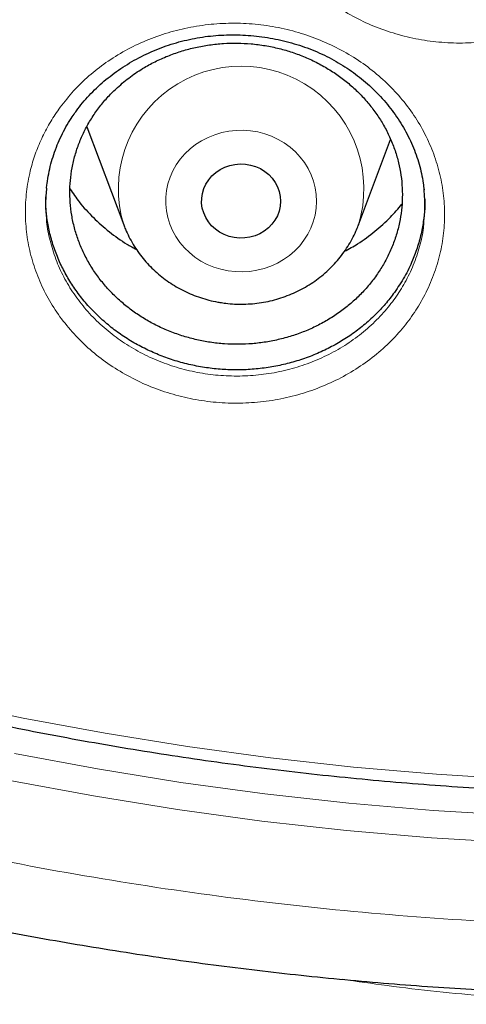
# Model space of a CAD drawing. Header units: millimetres. Extents: x 8 to 976, y 12 to 967.
# Tile 54 of 256: x 355.12 to 359.64, y 780.07 to 790.03. Entities that reach past the tile are written whole.
import ezdxf

# ---------------------------------------------------------------- set-up
doc = ezdxf.new("R2010")
doc.units = ezdxf.units.MM

msp = doc.modelspace()

# ---------------------------------------------------------------- linework, layer by layer
at = {"color": 7, "linetype": 'Continuous', "lineweight": 30}
for p, q in [((355.8032, 788.9459), (356.1769, 787.9524)), ((358.5531, 787.9524), (358.8788, 788.8182)), ((358.5531, 787.9524), (358.5512, 787.9475))]:
    msp.add_line(p, q, dxfattribs=at)
at = {"color": 252, "linetype": 'Continuous', "lineweight": 0, "flags": 128}
for points in [[(357.2324, 787.4883), (357.1604, 787.5036), (357.0904, 787.5254), (357.0229, 787.5534), (356.9586, 787.5873), (356.8981, 787.6269), (356.8419, 787.6719), (356.7907, 787.7217), (356.7448, 787.7759), (356.7047, 787.834), (356.6707, 787.8955), (356.6433, 787.9597), (356.6226, 788.0262), (356.6088, 788.0942), (356.6021, 788.1631), (356.6024, 788.2323), (356.61, 788.3012), (356.6245, 788.3691), (356.646, 788.4353), (356.6742, 788.4993), (356.7088, 788.5604), (356.7496, 788.6181), (356.7961, 788.6718), (356.8479, 788.7211), (356.9046, 788.7655), (356.9656, 788.8045), (357.0302, 788.8378), (357.098, 788.8651), (357.1683, 788.8862), (357.2405, 788.9007), (357.3138, 788.9087), (357.3875, 788.91), (357.4611, 788.9046), (357.5338, 788.8926), (357.6049, 788.8741), (357.6737, 788.8492), (357.7397, 788.8182), (357.8022, 788.7813), (357.8606, 788.739), (357.9143, 788.6916), (357.9629, 788.6395), (358.006, 788.5833), (358.0431, 788.5234), (358.0738, 788.4605), (358.0979, 788.3951), (358.1152, 788.3278), (358.1255, 788.2592), (358.1286, 788.19), (358.1247, 788.1209), (358.1136, 788.0525), (358.0956, 787.9853), (358.0707, 787.9202), (358.0393, 787.8575), (358.0015, 787.798), (357.9578, 787.7423), (357.9086, 787.6907), (357.8543, 787.6438), (357.7954, 787.6021), (357.7325, 787.5659), (357.6662, 787.5355), (357.5971, 787.5113), (357.5258, 787.4935), (357.453, 787.4822), (357.3793, 787.4776), (357.3056, 787.4796), (357.2324, 787.4883)], [(354.3345, 783.1389), (355.1598, 782.9637), (355.9897, 782.8088), (356.8236, 782.6744), (357.661, 782.5605), (358.5013, 782.4672), (359.3439, 782.3945), (360.1883, 782.3426), (361.0338, 782.3114), (361.8798, 782.301), (362.7259, 782.3114), (363.5714, 782.3426), (364.4158, 782.3945), (365.2584, 782.4672), (366.0987, 782.5605), (366.936, 782.6744)], [(355.0707, 782.6054), (355.9116, 782.4485), (356.7566, 782.3122), (357.6051, 782.1968), (358.4565, 782.1023), (359.3103, 782.0287), (360.1658, 781.9761), (361.0225, 781.9445), (361.8798, 781.934)], [(361.8798, 781.6569), (361.0167, 781.6675), (360.1542, 781.6993), (359.2929, 781.7523), (358.4333, 781.8264), (357.5761, 781.9215), (356.7219, 782.0377), (355.8712, 782.1749), (355.0246, 782.3329)]]:
    msp.add_lwpolyline(points, dxfattribs=at)
at = {"color": 7, "linetype": 'Continuous', "lineweight": 30, "flags": 128}
msp.add_lwpolyline([(357.2955, 787.8243), (357.2436, 787.8363), (357.1939, 787.8547), (357.1473, 787.8791), (357.1045, 787.9091), (357.0663, 787.9442), (357.0335, 787.9838), (357.0067, 788.0271), (356.9862, 788.0734), (356.9724, 788.1219), (356.9657, 788.1716), (356.9661, 788.2217), (356.9736, 788.2714), (356.9881, 788.3196), (357.0093, 788.3656), (357.0369, 788.4086), (357.0703, 788.4477), (357.109, 788.4823), (357.1523, 788.5117), (357.1993, 788.5355), (357.2493, 788.5531), (357.3014, 788.5644), (357.3546, 788.569), (357.408, 788.567), (357.4606, 788.5583), (357.5115, 788.5431), (357.5598, 788.5216), (357.6047, 788.4943), (357.6452, 788.4617), (357.6807, 788.4243), (357.7107, 788.3827), (357.7344, 788.3378), (357.7516, 788.2903), (357.7618, 788.2411), (357.765, 788.1911), (357.761, 788.1411), (357.75, 788.0921), (357.7321, 788.0448), (357.7076, 788.0002), (357.6771, 787.9591), (357.6409, 787.9222), (357.5999, 787.8901), (357.5546, 787.8634), (357.506, 787.8427), (357.4548, 787.8282), (357.4021, 787.8202), (357.3487, 787.8189), (357.2955, 787.8243)], dxfattribs=at)
at = {"color": 252, "linetype": 'Continuous', "lineweight": 0}
msp.add_arc((357.365, 788.3161), 1.2425, 342.97965, 196.99232, dxfattribs=at)
for points, knots in [([(361.8798, 844.4039), (361.3833, 844.398), (360.3901, 844.3861), (358.9033, 844.2905), (357.4222, 844.138), (355.9497, 843.9234), (354.4974, 843.6502), (353.0678, 843.3198), (351.6632, 842.9342), (350.2777, 842.492), (348.9056, 841.9911), (347.5499, 841.4312), (346.2139, 840.8122), (344.9081, 840.1387), (343.6351, 839.412), (342.4049, 838.6381), (341.2188, 837.8196), (340.0785, 836.959), (338.9788, 836.053), (337.9155, 835.0976), (336.8914, 834.0936), (335.9095, 833.042), (334.9778, 831.951), (334.0982, 830.8226), (333.2772, 829.6659), (332.5153, 828.4839), (331.8128, 827.2794), (331.1664, 826.0476), (330.5737, 824.7831), (330.0371, 823.4878), (329.5589, 822.1637), (329.1431, 820.8213), (328.7907, 819.4629), (328.504, 818.0995), (328.2823, 816.7339), (328.1246, 815.3689), (328.0298, 813.9988), (327.998, 812.6177), (328.0306, 811.2284), (328.1288, 809.8334), (328.2923, 808.4439), (328.5208, 807.0624), (328.812, 805.6998), (329.1642, 804.3586), (329.5752, 803.0408), (330.0466, 801.741), (330.5805, 800.4537), (331.1773, 799.1818), (331.837, 797.9283), (332.5549, 796.7032), (333.3295, 795.5089), (334.1543, 794.3546), (335.0267, 793.2419), (335.944, 792.172), (336.9096, 791.1403), (337.928, 790.1427), (338.9982, 789.1819), (340.119, 788.2607), (341.2819, 787.3866), (342.4847, 786.5613), (343.7175, 785.7911), (344.9774, 785.0763), (346.2613, 784.4172), (347.5742, 783.8107), (348.922, 783.2547), (350.3026, 782.7512), (351.7139, 782.3025), (353.1448, 781.9125), (354.5926, 781.5819), (356.0458, 781.3129), (357.5014, 781.1049), (358.9563, 780.9569), (360.4167, 780.868), (361.8887, 780.8381), (363.3696, 780.8687), (364.8564, 780.9609), (366.3375, 781.1143), (367.81, 781.3286), (369.2623, 781.6019), (370.6919, 781.9323), (372.0965, 782.3179), (373.482, 782.7601), (374.8541, 783.261), (376.2097, 783.8209), (377.5458, 784.4399), (378.8516, 785.1134), (380.1245, 785.8401), (381.3548, 786.614), (382.5409, 787.4325), (383.6812, 788.2931), (384.7809, 789.1991), (385.8442, 790.1545), (386.8683, 791.1585), (387.8502, 792.2101), (388.7819, 793.3011), (389.6615, 794.4295), (390.4825, 795.5862), (391.2444, 796.7682), (391.9469, 797.9727), (392.5933, 799.2045), (393.186, 800.469), (393.7226, 801.7643), (394.2008, 803.0883), (394.6166, 804.4308), (394.969, 805.7892), (395.2557, 807.1526), (395.4774, 808.5182), (395.6351, 809.8832), (395.7299, 811.2533), (395.7617, 812.6344), (395.7291, 814.0237), (395.6309, 815.4187), (395.4674, 816.8082), (395.2389, 818.1897), (394.9476, 819.5522), (394.5955, 820.8935), (394.1845, 822.2113), (393.7131, 823.5111), (393.1792, 824.7984), (392.5824, 826.0703), (391.9227, 827.3238), (391.2048, 828.5489), (390.4302, 829.7432), (389.6054, 830.8975), (388.7329, 832.0102), (387.8157, 833.08), (386.85, 834.1118), (385.8317, 835.1094), (384.7615, 836.0702), (383.6407, 836.9914), (382.4778, 837.8655), (381.275, 838.6907), (380.0421, 839.461), (378.7822, 840.1758), (377.4984, 840.8349), (376.1855, 841.4414), (374.8377, 841.9974), (373.4571, 842.5009), (372.0458, 842.9496), (370.6149, 843.3396), (369.1671, 843.6702), (367.7139, 843.9391), (366.2583, 844.1474), (364.8034, 844.2945), (363.343, 844.3868), (362.3676, 844.3982), (361.8798, 844.4039)], [0, 0, 0, 0, 0.007, 0.014, 0.021, 0.028, 0.035, 0.041875, 0.04875, 0.055625, 0.0625, 0.0695, 0.0765, 0.0835, 0.0905, 0.0975, 0.104375, 0.11125, 0.118125, 0.125, 0.132, 0.139, 0.146, 0.153, 0.16, 0.166875, 0.17375, 0.180625, 0.1875, 0.1945, 0.2015, 0.2085, 0.2155, 0.2225, 0.229375, 0.23625, 0.243125, 0.25, 0.257, 0.264, 0.271, 0.278, 0.285, 0.291875, 0.29875, 0.305625, 0.3125, 0.3195, 0.3265, 0.3335, 0.3405, 0.3475, 0.354375, 0.36125, 0.368125, 0.375, 0.382, 0.389, 0.396, 0.403, 0.41, 0.416875, 0.42375, 0.430625, 0.4375, 0.4445, 0.4515, 0.4585, 0.4655, 0.4725, 0.479375, 0.48625, 0.493125, 0.5, 0.507, 0.514, 0.521, 0.528, 0.535, 0.541875, 0.54875, 0.555625, 0.5625, 0.5695, 0.5765, 0.5835, 0.5905, 0.5975, 0.604375, 0.61125, 0.618125, 0.625, 0.632, 0.639, 0.646, 0.653, 0.66, 0.666875, 0.67375, 0.680625, 0.6875, 0.6945, 0.7015, 0.7085, 0.7155, 0.7225, 0.729375, 0.73625, 0.743125, 0.75, 0.757, 0.764, 0.771, 0.778, 0.785, 0.791875, 0.79875, 0.805625, 0.8125, 0.8195, 0.8265, 0.8335, 0.8405, 0.8475, 0.854375, 0.86125, 0.868125, 0.875, 0.882, 0.889, 0.896, 0.903, 0.91, 0.916875, 0.92375, 0.930625, 0.9375, 0.9445, 0.9515, 0.9585, 0.9655, 0.9725, 0.979375, 0.98625, 0.993125, 1, 1, 1, 1]), ([(357.7818, 792.7604), (357.8247, 792.8181), (357.9107, 792.9336), (358.0648, 793.0894), (358.2369, 793.232), (358.4285, 793.3573), (358.6367, 793.4636), (358.8565, 793.5482), (359.0854, 793.609), (359.3201, 793.6463), (359.5582, 793.6598), (359.7966, 793.6482), (360.0324, 793.6126), (360.2621, 793.5534), (360.4828, 793.4707), (360.6919, 793.3665), (360.8874, 793.2418), (361.0661, 793.0973), (361.2264, 792.9356), (361.3659, 792.7587), (361.4822, 792.5686), (361.5748, 792.3682), (361.6425, 792.1595), (361.6835, 791.945), (361.6981, 791.7276), (361.6862, 791.5101), (361.6469, 791.2953), (361.5817, 791.0859), (361.4934, 790.8894), (361.3849, 790.708), (361.2563, 790.5376), (361.1036, 790.3767), (360.9277, 790.2284), (360.7349, 790.0994), (360.5272, 789.9917), (360.3081, 789.9057), (360.0796, 789.8424), (359.8444, 789.8035), (359.6058, 789.7887), (359.367, 789.7982), (359.1312, 789.8326), (358.9014, 789.8904), (358.6797, 789.9711), (358.4695, 790.0744), (358.2731, 790.1983), (358.0928, 790.3412), (357.9317, 790.502), (357.7912, 790.6779), (357.6728, 790.867), (357.5789, 791.0671), (357.5099, 791.2754), (357.4668, 791.4894), (357.4508, 791.7063), (357.461, 791.9233), (357.4951, 792.1222), (357.5468, 792.3013), (357.6098, 792.4607), (357.6868, 792.6152), (357.7502, 792.7121), (357.7818, 792.7604)], [0, 0, 0, 0, 0.01725, 0.034551, 0.051801, 0.069699, 0.087653, 0.10555, 0.123401, 0.141308, 0.15916, 0.177037, 0.194971, 0.212848, 0.230668, 0.248544, 0.266363, 0.284245, 0.302184, 0.320065, 0.33792, 0.355833, 0.373688, 0.391594, 0.409558, 0.427465, 0.445381, 0.463354, 0.48127, 0.497861, 0.514451, 0.532425, 0.550456, 0.568427, 0.586315, 0.604259, 0.622146, 0.640058, 0.658027, 0.675938, 0.693775, 0.71167, 0.729507, 0.74737, 0.765291, 0.783155, 0.801013, 0.818927, 0.836785, 0.854662, 0.872595, 0.890471, 0.908338, 0.926262, 0.944127, 0.958068, 0.972063, 0.986059, 1, 1, 1, 1]), ([(355.5336, 789.1427), (355.5776, 789.1987), (355.6658, 789.3109), (355.8225, 789.4615), (355.9972, 789.5992), (356.1912, 789.7196), (356.4019, 789.8211), (356.6237, 789.9006), (356.8542, 789.9564), (357.0899, 789.9885), (357.3285, 789.9969), (357.5669, 789.9805), (357.802, 789.9401), (358.0306, 789.8764), (358.2495, 789.7895), (358.4565, 789.6816), (358.6494, 789.5535), (358.8251, 789.4061), (358.982, 789.242), (359.1178, 789.0632), (359.2301, 788.8718), (359.3184, 788.6706), (359.3818, 788.4616), (359.4182, 788.2475), (359.4283, 788.0309), (359.4118, 787.8148), (359.3679, 787.6019), (359.2981, 787.3949), (359.2056, 787.2012), (359.0931, 787.0228), (358.9607, 786.8559), (358.8044, 786.699), (358.6252, 786.5552), (358.4293, 786.4307), (358.2191, 786.3279), (357.9979, 786.247), (357.7678, 786.1887), (357.5316, 786.155), (357.2924, 786.1453), (357.0536, 786.1597), (356.8185, 786.1988), (356.5897, 786.2612), (356.3697, 786.346), (356.1617, 786.4531), (355.9678, 786.5805), (355.7905, 786.7263), (355.6329, 786.8896), (355.496, 787.0674), (355.3816, 787.2578), (355.2919, 787.4588), (355.2273, 787.6674), (355.1887, 787.8811), (355.1773, 788.0971), (355.1921, 788.3128), (355.2305, 788.5103), (355.2863, 788.6882), (355.3534, 788.8464), (355.4344, 788.9994), (355.5006, 789.095), (355.5336, 789.1427)], [0, 0, 0, 0, 0.017142, 0.034333, 0.051476, 0.069379, 0.08734, 0.105243, 0.123094, 0.141002, 0.158854, 0.176726, 0.194654, 0.212526, 0.230336, 0.248202, 0.266012, 0.283885, 0.301814, 0.319686, 0.337537, 0.355445, 0.373295, 0.391203, 0.409168, 0.427076, 0.445, 0.462981, 0.480905, 0.497509, 0.514112, 0.532093, 0.55013, 0.568108, 0.586001, 0.603951, 0.621843, 0.639753, 0.657721, 0.675631, 0.693461, 0.711347, 0.729177, 0.747031, 0.764941, 0.782795, 0.800645, 0.818551, 0.8364, 0.854274, 0.872205, 0.890078, 0.907949, 0.925875, 0.943744, 0.957781, 0.971872, 0.985963, 1, 1, 1, 1]), ([(355.3958, 788.002), (355.3961, 787.9964), (355.3996, 787.9262), (355.4292, 787.7927), (355.4856, 787.605), (355.5672, 787.4241), (355.6705, 787.2524), (355.7944, 787.092), (355.9371, 786.9447), (356.0975, 786.813), (356.273, 786.6981), (356.4613, 786.6013), (356.6605, 786.5247), (356.8676, 786.4683), (357.0805, 786.4329), (357.2966, 786.4198), (357.5131, 786.4284), (357.727, 786.4587), (357.9353, 786.5111), (358.1355, 786.5841), (358.3258, 786.6767), (358.503, 786.7888), (358.6652, 786.9185), (358.8066, 787.0599), (358.9264, 787.2103), (359.028, 787.371), (359.1121, 787.5455), (359.1738, 787.7322), (359.2086, 787.8812), (359.2141, 787.9678), (359.2155, 787.9894)], [0, 0, 0, 0, 0.003295, 0.041202, 0.07923, 0.117137, 0.155081, 0.193145, 0.231087, 0.26904, 0.307113, 0.345066, 0.382968, 0.420992, 0.458895, 0.496964, 0.535155, 0.573224, 0.611268, 0.649435, 0.68748, 0.7257, 0.764045, 0.802272, 0.837557, 0.872843, 0.910943, 0.949165, 0.987264, 1, 1, 1, 1]), ([(365.3618, 780.3196), (365.3349, 780.3153), (365.1254, 780.2811), (364.6779, 780.2247), (364.0192, 780.1547), (363.3048, 780.1037), (362.589, 780.0735), (361.8864, 780.064), (361.1975, 780.0731), (360.5229, 780.1002), (359.9056, 780.1424), (359.3458, 780.1954), (358.8592, 780.2516), (358.5418, 780.2982), (358.3911, 780.3203)], [0, 0, 0, 0, 0.011715, 0.091326, 0.193589, 0.295914, 0.398254, 0.500538, 0.59695, 0.693382, 0.789787, 0.86214, 0.934522, 1, 1, 1, 1])]:
    msp.add_open_spline(points, degree=3, knots=knots, dxfattribs=at)
at = {"color": 7, "linetype": 'Continuous', "lineweight": 30}
for points, knots in [([(327.0285, 815.3102), (327.026, 815.2749), (327.0205, 815.198), (327.0129, 815.081), (327.005, 814.9545), (326.9969, 814.8211), (326.9886, 814.6748), (326.9805, 814.5161), (326.9726, 814.3459), (326.9648, 814.152), (326.9574, 813.9329), (326.9511, 813.6872), (326.9464, 813.4253), (326.944, 813.1471), (326.9442, 812.8527), (326.9475, 812.5421), (326.9543, 812.2154), (326.9644, 811.8987), (326.9771, 811.5969), (326.9912, 811.3218), (327.0069, 811.0595), (327.0236, 810.8157), (327.0406, 810.591), (327.0576, 810.3857), (327.0741, 810.2012), (327.0897, 810.0375), (327.1039, 809.8953), (327.1165, 809.7742), (327.1274, 809.6741), (327.1362, 809.594), (327.1426, 809.5375), (327.147, 809.4998), (327.1503, 809.4704), (327.1545, 809.4352), (327.1599, 809.3891), (327.1666, 809.333), (327.1764, 809.2523), (327.19, 809.143), (327.2084, 809.0007), (327.2298, 808.8404), (327.2544, 808.6641), (327.2814, 808.4787), (327.3104, 808.2879), (327.3405, 808.0974), (327.3718, 807.9075), (327.4041, 807.7184), (327.4568, 807.421), (327.5331, 807.017), (327.6343, 806.5261), (327.7393, 806.0546), (327.848, 805.598), (327.9657, 805.1345), (328.074, 804.7342), (328.1692, 804.3986), (328.2481, 804.1293), (328.3303, 803.8583), (328.4071, 803.6126), (328.475, 803.4015), (328.5301, 803.2336), (328.5776, 803.0911), (328.6154, 802.9796), (328.6441, 802.8957), (328.6648, 802.8357), (328.6835, 802.7818), (328.7039, 802.7231), (328.7296, 802.65), (328.7612, 802.5607), (328.7988, 802.4557), (328.8427, 802.3346), (328.8965, 802.1879), (328.9616, 802.0137), (329.0391, 801.8101), (329.1268, 801.5847), (329.2234, 801.3423), (329.3254, 801.0926), (329.4289, 800.8452), (329.5587, 800.5423), (329.7146, 800.1899), (329.8963, 799.7941), (330.0672, 799.4348), (330.2264, 799.1101), (330.3736, 798.8178), (330.5147, 798.5443), (330.6493, 798.2892), (330.777, 798.0524), (330.9781, 797.6865), (331.2623, 797.1873), (331.5439, 796.7181), (331.7324, 796.4137), (331.821, 796.2721), (331.9106, 796.1307), (332.001, 795.9895), (332.0923, 795.8486), (332.1825, 795.7109), (332.2647, 795.5869), (332.3344, 795.4826), (332.3894, 795.401), (332.4323, 795.3375), (332.4649, 795.2896), (332.4941, 795.2468), (332.5275, 795.198), (332.573, 795.1319), (332.6317, 795.0469), (332.7048, 794.942), (332.7912, 794.8192), (332.891, 794.6787), (332.9973, 794.5308), (333.1088, 794.3775), (333.2243, 794.2206), (333.35, 794.052), (333.4862, 793.8719), (333.6322, 793.6814), (333.8524, 793.3987), (334.1419, 793.0366), (334.4871, 792.6195), (334.8137, 792.2372), (335.1212, 791.8874), (335.42, 791.5568), (335.7095, 791.2448), (335.9874, 790.9526), (336.2532, 790.6795), (336.5066, 790.425), (336.7487, 790.1868), (336.9936, 789.9504), (337.2445, 789.7132), (337.5079, 789.4694), (337.7754, 789.2271), (338.0503, 788.9833), (338.3328, 788.7384), (338.6017, 788.5103), (338.8558, 788.2992), (339.094, 788.1048), (339.337, 787.91), (339.585, 787.7151), (339.8366, 787.521), (340.0577, 787.3536), (340.2415, 787.2165), (340.3825, 787.1126), (340.5086, 787.0205), (340.6196, 786.9402), (340.7101, 786.8752), (340.7817, 786.8241), (340.8344, 786.7867), (340.8749, 786.758), (340.9097, 786.7334), (340.9525, 786.7032), (341.013, 786.6608), (341.094, 786.6042), (341.1926, 786.5358), (341.3091, 786.4556), (341.4437, 786.3639), (341.5964, 786.2609), (341.8983, 786.0597), (342.3505, 785.7665), (342.9563, 785.3909), (343.5812, 785.0206), (344.2255, 784.6566), (344.8854, 784.3018), (345.5605, 783.957), (346.2495, 783.6233), (346.9505, 783.3023), (347.6927, 782.9816), (348.4703, 782.6667), (349.2822, 782.3607), (350.0899, 782.0782), (350.8925, 781.8185), (351.6845, 781.5821), (352.4653, 781.3679), (353.2355, 781.1745), (354.0031, 780.999), (354.8067, 780.8332), (355.6493, 780.6791), (356.531, 780.5396), (357.4162, 780.4212), (358.3043, 780.3241), (359.1947, 780.2484), (360.0869, 780.1941), (360.9802, 780.1614), (361.8742, 780.1504), (362.7682, 780.1611), (363.6615, 780.1936), (364.5537, 780.2476), (365.4442, 780.323), (366.3323, 780.4199), (367.2185, 780.5381), (368.1034, 780.6778), (368.9567, 780.8338), (369.7785, 781.0036), (370.5686, 781.185), (371.3569, 781.3842), (372.1429, 781.6015), (372.9215, 781.8356), (373.6942, 782.0868), (374.4647, 782.3564), (375.2411, 782.6481), (375.9706, 782.942), (376.6525, 783.2337), (377.2862, 783.5193), (377.923, 783.8215), (378.459, 784.0889), (378.8949, 784.3148), (379.231, 784.4936), (379.5675, 784.6772), (379.9041, 784.8656), (380.2364, 785.0563), (380.5578, 785.2454), (380.8618, 785.4285), (381.1467, 785.6039), (381.4127, 785.771), (381.66, 785.9294), (381.889, 786.0787), (382.0794, 786.2048), (382.2349, 786.3091), (382.3589, 786.3931), (382.4749, 786.4724), (382.5831, 786.5469), (382.6826, 786.616), (382.7701, 786.6772), (382.8394, 786.7259), (382.8913, 786.7626), (382.9356, 786.794), (382.9854, 786.8294), (383.0467, 786.8732), (383.1182, 786.9245), (383.2151, 786.9944), (383.3391, 787.0847), (383.4933, 787.198), (383.6678, 787.328), (383.8633, 787.4755), (384.08, 787.6417), (384.3138, 787.824), (384.5643, 788.023), (384.8148, 788.2259), (385.0633, 788.4312), (385.3051, 788.6346), (385.5491, 788.8439), (385.7905, 789.055), (386.0274, 789.2659), (386.3622, 789.5699), (386.7871, 789.9678), (387.2824, 790.4518), (387.7453, 790.9227), (388.1775, 791.3796), (388.5899, 791.8319), (388.9829, 792.279), (389.358, 792.7211), (389.7186, 793.1612), (390.112, 793.6584), (390.5372, 794.2184), (390.9897, 794.8442), (391.4266, 795.4794), (391.8267, 796.0911), (392.1924, 796.6779), (392.528, 797.2411), (392.8556, 797.8173), (393.1765, 798.4099), (393.4903, 799.0197), (393.7375, 799.5271), (393.9241, 799.9259), (394.0539, 800.2107), (394.1817, 800.4988), (394.3076, 800.7904), (394.4305, 801.0831), (394.5448, 801.3633), (394.6476, 801.6221), (394.737, 801.8528), (394.8158, 802.0607), (394.8844, 802.2455), (394.9364, 802.3881), (394.9744, 802.4936), (395.0007, 802.5672), (395.0242, 802.6333), (395.0449, 802.6923), (395.0632, 802.7445), (395.0801, 802.7929), (395.098, 802.8447), (395.1202, 802.909), (395.1484, 802.9915), (395.1827, 803.0931), (395.2228, 803.2131), (395.2683, 803.3514), (395.3191, 803.5081), (395.4224, 803.8334), (395.569, 804.3175), (395.7463, 804.9512), (395.8933, 805.5217), (396.015, 806.0309), (396.1162, 806.4844), (396.2106, 806.9383), (396.2808, 807.3028), (396.3306, 807.5767), (396.3625, 807.7585), (396.3935, 807.9411), (396.4235, 808.1243), (396.4524, 808.3082), (396.4802, 808.4921), (396.5062, 808.6708), (396.5297, 808.8395), (396.5502, 808.9922), (396.5677, 809.1277), (396.5823, 809.2439), (396.5941, 809.3408), (396.6028, 809.4143), (396.6088, 809.4656), (396.6132, 809.5039), (396.6178, 809.544), (396.6236, 809.5957), (396.6309, 809.6609), (396.6407, 809.751), (396.6532, 809.8699), (396.6684, 810.021), (396.6852, 810.1964), (396.703, 810.3963), (396.7199, 810.6021), (396.7357, 810.8107), (396.7501, 811.0192), (396.7639, 811.2427), (396.7768, 811.479), (396.7903, 811.7692), (396.8023, 812.1019), (396.8111, 812.4677), (396.8154, 812.8138), (396.8158, 813.1402), (396.813, 813.4468), (396.8077, 813.7337), (396.8005, 813.9908), (396.7923, 814.2196), (396.7837, 814.4219), (396.7746, 814.6089), (396.7652, 814.7806), (396.7559, 814.9351), (396.7471, 815.0748), (396.7392, 815.198), (396.7337, 815.2749), (396.7312, 815.3102)], [0, 0, 0, 0, 0.0009265, 0.0020153, 0.0031174, 0.0043621, 0.0057274, 0.0072008, 0.0087824, 0.0104719, 0.012602, 0.0148824, 0.0173128, 0.0198934, 0.0226243, 0.0255053, 0.0285362, 0.0317174, 0.0343222, 0.0369399, 0.0393797, 0.0416333, 0.0437365, 0.0456467, 0.0473639, 0.0488881, 0.0502193, 0.0513387, 0.052272, 0.053019, 0.0535799, 0.0538504, 0.0540754, 0.0544002, 0.0548373, 0.0553629, 0.0559711, 0.0570941, 0.0584214, 0.059953, 0.0615834, 0.0633624, 0.0651515, 0.0669351, 0.0687133, 0.0704859, 0.0722532, 0.077085, 0.0818755, 0.0861274, 0.0904466, 0.094855, 0.0993527, 0.1019104, 0.1044962, 0.1071098, 0.1097355, 0.1116079, 0.113235, 0.1146171, 0.1157541, 0.1164872, 0.1170635, 0.1175078, 0.1180599, 0.1187797, 0.1196483, 0.1206749, 0.1218595, 0.1232023, 0.1249869, 0.126991, 0.1292143, 0.131657, 0.1341868, 0.1366497, 0.1390459, 0.1432653, 0.1472597, 0.1510293, 0.1542052, 0.1572019, 0.1600193, 0.1626578, 0.165117, 0.1674012, 0.1741097, 0.1808608, 0.1823823, 0.183906, 0.1854317, 0.1869596, 0.1884897, 0.190022, 0.191458, 0.1925529, 0.1934491, 0.1941466, 0.1946454, 0.1950304, 0.1955623, 0.1962602, 0.1972212, 0.1983844, 0.1997499, 0.2013177, 0.2030878, 0.2047173, 0.2064873, 0.2083976, 0.2104486, 0.2126399, 0.2149324, 0.2202022, 0.225249, 0.2296435, 0.2338538, 0.2378798, 0.2417217, 0.2453793, 0.2487924, 0.2520279, 0.2550857, 0.2579661, 0.2612152, 0.2644013, 0.2676431, 0.270941, 0.2742946, 0.2777042, 0.2804224, 0.2831752, 0.2859624, 0.2887842, 0.2916405, 0.2944835, 0.2962188, 0.2977831, 0.2991766, 0.3003994, 0.3014513, 0.302158, 0.3027561, 0.3031811, 0.3034857, 0.3038939, 0.3045841, 0.3054644, 0.3065349, 0.3077957, 0.3092466, 0.3108877, 0.3127189, 0.3189409, 0.3252774, 0.3317279, 0.3382924, 0.3449709, 0.3516409, 0.358421, 0.3652789, 0.3720702, 0.3798228, 0.3874625, 0.3949893, 0.4024031, 0.4097041, 0.4167651, 0.4237174, 0.4305937, 0.4374673, 0.445278, 0.4530885, 0.4608989, 0.4687091, 0.4765191, 0.484329, 0.492139, 0.4999491, 0.5077592, 0.5155692, 0.5233791, 0.5311891, 0.5389993, 0.5468107, 0.5546458, 0.5625139, 0.5695915, 0.5766955, 0.5838259, 0.5909825, 0.5981656, 0.6052461, 0.6124054, 0.619708, 0.6271539, 0.6332004, 0.6393382, 0.6455674, 0.6518881, 0.6552355, 0.6586079, 0.6620055, 0.6654281, 0.6688726, 0.6722061, 0.6753597, 0.6783332, 0.6811266, 0.6837399, 0.6861731, 0.6884262, 0.6898422, 0.6911765, 0.692429, 0.6935999, 0.6946891, 0.6956708, 0.6964567, 0.6969554, 0.6973713, 0.69791, 0.6985897, 0.699389, 0.7002639, 0.7017888, 0.7034971, 0.7053888, 0.7076192, 0.71006, 0.7127115, 0.7155736, 0.7186462, 0.7213676, 0.7242342, 0.7271406, 0.7300172, 0.732864, 0.7356811, 0.7422038, 0.7485608, 0.7543803, 0.7600537, 0.7655814, 0.770963, 0.7761988, 0.7813169, 0.7864235, 0.7934424, 0.8004583, 0.8074712, 0.814481, 0.8204264, 0.8263792, 0.8324266, 0.83859, 0.8448692, 0.8512645, 0.8541151, 0.8569883, 0.859884, 0.8628021, 0.8657425, 0.868642, 0.8711514, 0.8734293, 0.8754757, 0.8772902, 0.8788731, 0.8796676, 0.8803876, 0.8810332, 0.8816046, 0.8821122, 0.8825623, 0.8830175, 0.883627, 0.884438, 0.8854254, 0.8865894, 0.8879297, 0.8894465, 0.891139, 0.8973602, 0.9034228, 0.9093267, 0.9136504, 0.9179034, 0.9221769, 0.9264834, 0.9281842, 0.9298902, 0.9316011, 0.9333171, 0.9350383, 0.9367645, 0.9384775, 0.9400471, 0.9414914, 0.9427553, 0.9438392, 0.9447429, 0.9454653, 0.9458958, 0.9461788, 0.9465358, 0.9470179, 0.9476253, 0.9483578, 0.9495394, 0.9509471, 0.9525809, 0.9544408, 0.9565268, 0.9583244, 0.9602615, 0.9623382, 0.9645545, 0.9668446, 0.9704216, 0.9738153, 0.977026, 0.9800537, 0.9828983, 0.9855597, 0.988038, 0.9900562, 0.9919342, 0.993672, 0.9952697, 0.9967184, 0.9979847, 0.9990735, 1, 1, 1, 1]), ([(329.5316, 809.7522), (329.5452, 809.6246), (329.5738, 809.3549), (329.6254, 808.9439), (329.6845, 808.5193), (329.7502, 808.0955), (329.8221, 807.6725), (329.9004, 807.2506), (329.9849, 806.8298), (330.0758, 806.4101), (330.1729, 805.9916), (330.2763, 805.5745), (330.3859, 805.1588), (330.5017, 804.7445), (330.6237, 804.3318), (330.7519, 803.9208), (330.8862, 803.5115), (331.0266, 803.104), (331.173, 802.6984), (331.3256, 802.2947), (331.4841, 801.8931), (331.6487, 801.4937), (331.8192, 801.0964), (331.9956, 800.7015), (332.178, 800.3089), (332.3661, 799.9187), (332.5601, 799.5311), (332.7599, 799.146), (332.9654, 798.7636), (333.1767, 798.384), (333.3935, 798.0072), (333.616, 797.6332), (333.8441, 797.2623), (334.0777, 796.8944), (334.3168, 796.5296), (334.5613, 796.1679), (334.8112, 795.8096), (335.0664, 795.4545), (335.3269, 795.1029), (335.5927, 794.7547), (335.8636, 794.4101), (336.1397, 794.0691), (336.4208, 793.7317), (336.707, 793.3981), (336.9981, 793.0683), (337.2941, 792.7423), (337.595, 792.4203), (337.9006, 792.1023), (338.211, 791.7883), (338.5261, 791.4785), (338.8458, 791.1728), (339.17, 790.8714), (339.4986, 790.5743), (339.8317, 790.2816), (340.1692, 789.9932), (340.5109, 789.7093), (340.8568, 789.43), (341.2069, 789.1553), (341.5611, 788.8852), (341.9192, 788.6198), (342.2813, 788.3591), (342.6473, 788.1032), (343.017, 787.8522), (343.3905, 787.6061), (343.7676, 787.3649), (344.1483, 787.1287), (344.5325, 786.8976), (344.9201, 786.6715), (345.3111, 786.4506), (345.7053, 786.2348), (346.1027, 786.0243), (346.5032, 785.819), (346.9068, 785.619), (347.3133, 785.4244), (347.7227, 785.2351), (348.1348, 785.0512), (348.5497, 784.8728), (348.9672, 784.6999), (349.3873, 784.5325), (349.8098, 784.3706), (350.2347, 784.2143), (350.6619, 784.0637), (351.0913, 783.9187), (351.5228, 783.7794), (351.9564, 783.6457), (352.3919, 783.5178), (352.8293, 783.3957), (353.2685, 783.2793), (353.7094, 783.1687), (354.1519, 783.0639), (354.5959, 782.965), (355.0414, 782.872), (355.4882, 782.7847), (355.9362, 782.7035), (356.3855, 782.6281), (356.8358, 782.5587), (357.2871, 782.4952), (357.7393, 782.4376), (358.1923, 782.386), (358.6461, 782.3404), (359.1005, 782.3008), (359.5555, 782.2672), (360.0109, 782.2395), (360.4666, 782.2179), (360.9227, 782.2023), (361.3789, 782.1927), (361.8353, 782.1891), (362.2916, 782.1915), (362.7479, 782.1999), (363.204, 782.2144), (363.6599, 782.2348), (364.1153, 782.2613), (364.5704, 782.2938), (365.0249, 782.3322), (365.4788, 782.3767), (365.932, 782.4271), (366.3844, 782.4835), (366.8359, 782.5458), (367.2864, 782.6141), (367.7359, 782.6883), (368.1842, 782.7684), (368.6312, 782.8545), (369.0769, 782.9464), (369.5213, 783.0441), (369.9641, 783.1478), (370.4053, 783.2572), (370.8448, 783.3725), (371.2826, 783.4935), (371.7185, 783.6203), (372.1524, 783.7528), (372.5844, 783.8911), (373.0142, 784.035), (373.4418, 784.1845), (373.8672, 784.3397), (374.2902, 784.5005), (374.7107, 784.6668), (375.1288, 784.8387), (375.5442, 785.016), (375.9569, 785.1988), (376.3668, 785.387), (376.7739, 785.5806), (377.178, 785.7796), (377.5792, 785.9838), (377.9772, 786.1934), (378.372, 786.4081), (378.7636, 786.628), (379.1519, 786.8531), (379.5368, 787.0833), (379.9182, 787.3185), (380.296, 787.5587), (380.6702, 787.8039), (381.0407, 788.054), (381.4074, 788.3089), (381.7703, 788.5686), (382.1292, 788.8331), (382.4842, 789.1023), (382.835, 789.3762), (383.1818, 789.6546), (383.5244, 789.9376), (383.8626, 790.2251), (384.1966, 790.517), (384.5261, 790.8133), (384.8512, 791.1139), (385.1718, 791.4187), (385.4878, 791.7278), (385.7991, 792.0409), (386.1057, 792.3582), (386.4075, 792.6795), (386.7045, 793.0047), (386.9966, 793.3337), (387.2837, 793.6666), (387.5658, 794.0033), (387.8429, 794.3436), (388.1148, 794.6876), (388.3816, 795.035), (388.6431, 795.386), (388.8994, 795.7404), (389.1503, 796.0981), (389.3959, 796.4591), (389.636, 796.8233), (389.8707, 797.1907), (390.0999, 797.5611), (390.3234, 797.9344), (390.5414, 798.3107), (390.7537, 798.6898), (390.9604, 799.0717), (391.1613, 799.4562), (391.3564, 799.8434), (391.5457, 800.2331), (391.7292, 800.6252), (391.9068, 801.0197), (392.0784, 801.4166), (392.2441, 801.8156), (392.4039, 802.2168), (392.5576, 802.6201), (392.7052, 803.0253), (392.8468, 803.4325), (392.9823, 803.8414), (393.1117, 804.2521), (393.2349, 804.6645), (393.3519, 805.0785), (393.4627, 805.4939), (393.5673, 805.9108), (393.6656, 806.329), (393.7577, 806.7485), (393.8434, 807.1691), (393.9229, 807.5909), (393.9961, 808.0136), (394.0629, 808.4372), (394.1235, 808.8617), (394.1773, 809.287), (394.2142, 809.6058), (394.2311, 809.7831), (394.2345, 809.8181)], [0, 0, 0, 0, 0.004275, 0.009032, 0.013789, 0.018546, 0.023303, 0.02806, 0.032817, 0.037574, 0.042332, 0.047089, 0.051846, 0.056603, 0.06136, 0.066118, 0.070875, 0.075632, 0.08039, 0.085147, 0.089905, 0.094662, 0.099419, 0.104177, 0.108935, 0.113692, 0.11845, 0.123207, 0.127965, 0.132723, 0.137481, 0.142239, 0.146996, 0.151754, 0.156512, 0.16127, 0.166028, 0.170786, 0.175545, 0.180303, 0.185061, 0.189819, 0.194577, 0.199336, 0.204094, 0.208852, 0.213611, 0.218369, 0.223128, 0.227886, 0.232645, 0.237404, 0.242162, 0.246921, 0.25168, 0.256438, 0.261197, 0.265956, 0.270715, 0.275474, 0.280233, 0.284992, 0.289751, 0.29451, 0.299269, 0.304028, 0.308787, 0.313546, 0.318305, 0.323065, 0.327824, 0.332583, 0.337342, 0.342102, 0.346861, 0.35162, 0.35638, 0.361139, 0.365899, 0.370658, 0.375418, 0.380177, 0.384937, 0.389696, 0.394456, 0.399215, 0.403975, 0.408734, 0.413494, 0.418253, 0.423013, 0.427773, 0.432532, 0.437292, 0.442052, 0.446811, 0.451571, 0.456331, 0.46109, 0.46585, 0.47061, 0.475369, 0.480129, 0.484889, 0.489649, 0.494408, 0.499168, 0.503928, 0.508687, 0.513447, 0.518207, 0.522967, 0.527726, 0.532486, 0.537246, 0.542005, 0.546765, 0.551525, 0.556285, 0.561044, 0.565804, 0.570564, 0.575323, 0.580083, 0.584843, 0.589602, 0.594362, 0.599121, 0.603881, 0.608641, 0.6134, 0.61816, 0.622919, 0.627679, 0.632438, 0.637198, 0.641957, 0.646717, 0.651476, 0.656236, 0.660995, 0.665754, 0.670514, 0.675273, 0.680032, 0.684792, 0.689551, 0.69431, 0.699069, 0.703829, 0.708588, 0.713347, 0.718106, 0.722865, 0.727624, 0.732383, 0.737142, 0.741901, 0.74666, 0.751419, 0.756177, 0.760936, 0.765695, 0.770454, 0.775212, 0.779971, 0.78473, 0.789488, 0.794247, 0.799005, 0.803764, 0.808522, 0.813281, 0.818039, 0.822797, 0.827555, 0.832314, 0.837072, 0.84183, 0.846588, 0.851346, 0.856104, 0.860862, 0.86562, 0.870378, 0.875136, 0.879893, 0.884651, 0.889409, 0.894167, 0.898924, 0.903682, 0.90844, 0.913197, 0.917954, 0.922712, 0.927469, 0.932227, 0.936984, 0.941741, 0.946499, 0.951256, 0.956013, 0.960771, 0.965528, 0.970285, 0.975042, 0.979799, 0.984556, 0.989314, 0.994071, 0.998828, 1, 1, 1, 1]), ([(355.6835, 789.0873), (355.6933, 789.1008), (355.7227, 789.1413), (355.7756, 789.2068), (355.8442, 789.2824), (355.918, 789.3546), (355.9967, 789.4234), (356.0802, 789.4883), (356.1679, 789.5491), (356.2596, 789.6054), (356.3549, 789.657), (356.4532, 789.7036), (356.5541, 789.7449), (356.6571, 789.7807), (356.7618, 789.811), (356.8675, 789.8356), (356.974, 789.8543), (357.0813, 789.8673), (357.1896, 789.8748), (357.2992, 789.8767), (357.4098, 789.873), (357.5208, 789.8637), (357.6315, 789.8487), (357.7415, 789.8281), (357.8499, 789.8019), (357.9562, 789.7704), (358.0599, 789.7337), (358.1602, 789.692), (358.2568, 789.6456), (358.3495, 789.5947), (358.4384, 789.5391), (358.524, 789.4788), (358.6063, 789.4137), (358.6849, 789.344), (358.7594, 789.2701), (358.8294, 789.1922), (358.8946, 789.1106), (358.9547, 789.0258), (359.0092, 788.9382), (359.058, 788.8481), (359.1008, 788.7561), (359.1374, 788.6625), (359.1678, 788.5677), (359.1915, 788.4721), (359.208, 788.3849), (359.2139, 788.3294), (359.2163, 788.3062)], [0, 0, 0, 0, 0.011413, 0.034274, 0.057224, 0.080298, 0.103489, 0.126772, 0.150129, 0.173526, 0.196927, 0.220289, 0.243578, 0.266759, 0.289807, 0.3127, 0.335403, 0.357925, 0.380608, 0.403524, 0.426641, 0.449918, 0.473305, 0.496749, 0.520189, 0.543555, 0.566797, 0.58987, 0.612735, 0.635369, 0.6579, 0.68063, 0.70356, 0.726673, 0.749936, 0.773323, 0.796795, 0.820318, 0.843848, 0.867344, 0.890774, 0.914113, 0.93735, 0.960475, 0.983511, 1, 1, 1, 1]), ([(356.1142, 789.3436), (356.0823, 789.313), (356.0185, 789.2517), (355.9332, 789.15), (355.8563, 789.0416), (355.7901, 788.9274), (355.7354, 788.8097), (355.6916, 788.6882), (355.6591, 788.5626), (355.6385, 788.4348), (355.63, 788.307), (355.6333, 788.1789), (355.6486, 788.0503), (355.676, 787.9232), (355.7148, 787.7998), (355.7646, 787.6796), (355.8262, 787.5625), (355.8984, 787.4505), (355.98, 787.3454), (356.0709, 787.2467), (356.1716, 787.1545), (356.2806, 787.0702), (356.3958, 786.9953), (356.5174, 786.9292), (356.6459, 786.8722), (356.7792, 786.8251), (356.915, 786.7888), (357.0535, 786.7628), (357.1953, 786.7473), (357.3379, 786.7428), (357.4789, 786.7491), (357.6188, 786.766), (357.7579, 786.7938), (357.8938, 786.8322), (358.0243, 786.8804), (358.1498, 786.9383), (358.2706, 787.0063), (358.3845, 787.0833), (358.4897, 787.168), (358.5868, 787.2604), (358.6756, 787.3609), (358.7547, 787.468), (358.8228, 787.5797), (358.8805, 787.6962), (358.9274, 787.818), (358.9627, 787.943), (358.986, 788.0692), (358.9977, 788.1967), (358.9973, 788.326), (358.9848, 788.4549), (358.9606, 788.5812), (358.9249, 788.7054), (358.8773, 788.8276), (358.8184, 788.9458), (358.7493, 789.058), (358.6703, 789.1647), (358.5808, 789.2661), (358.4822, 789.3602), (358.3762, 789.4456), (358.2628, 789.5228), (358.1416, 789.5918), (358.0143, 789.6512), (357.8834, 789.7002), (357.7485, 789.7392), (357.6092, 789.7681), (357.4678, 789.7862), (357.3267, 789.7933), (357.1855, 789.7898), (357.0439, 789.7754), (356.9042, 789.7502), (356.7687, 789.7146), (356.6371, 789.6691), (356.509, 789.6131), (356.3766, 789.5416), (356.2423, 789.4538), (356.1571, 789.3805), (356.1142, 789.3436)], [0, 0, 0, 0, 0.01324, 0.026479, 0.040105, 0.053728, 0.066968, 0.080208, 0.093832, 0.107457, 0.120699, 0.133942, 0.14757, 0.161198, 0.17444, 0.187682, 0.201309, 0.214936, 0.228171, 0.241408, 0.255029, 0.26865, 0.281879, 0.295107, 0.30872, 0.322333, 0.335555, 0.348777, 0.362383, 0.375989, 0.389209, 0.402428, 0.416032, 0.429636, 0.442858, 0.45608, 0.469686, 0.483292, 0.496521, 0.50975, 0.523363, 0.536977, 0.550213, 0.56345, 0.577071, 0.590693, 0.603935, 0.617177, 0.630803, 0.64443, 0.657673, 0.670916, 0.684544, 0.698172, 0.71141, 0.724648, 0.738272, 0.751895, 0.765126, 0.778357, 0.791973, 0.805588, 0.818812, 0.832036, 0.845643, 0.859251, 0.872471, 0.885691, 0.899295, 0.912898, 0.926119, 0.93934, 0.952945, 0.966549, 0.983182, 1, 1, 1, 1]), ([(355.3957, 788.3228), (355.3972, 788.3391), (355.4018, 788.3888), (355.4164, 788.4711), (355.439, 788.5694), (355.4681, 788.6662), (355.5033, 788.7612), (355.5444, 788.8538), (355.5913, 788.9436), (355.638, 789.0214), (355.6704, 789.0683), (355.6835, 789.0873)], [0, 0, 0, 0, 0.0603056, 0.1834713, 0.3067913, 0.4299944, 0.5528693, 0.6752238, 0.7969179, 0.917825, 1, 1, 1, 1]), ([(355.3961, 788.3259), (355.3914, 788.2772), (355.381, 788.1694), (355.3905, 788.0614), (355.3958, 788.002)], [0, 0, 0, 0, 0.4510342, 1, 1, 1, 1]), ([(355.6326, 788.3169), (355.6632, 788.2722), (355.7333, 788.1696), (355.8673, 788.0241), (356.0289, 787.8813), (356.1762, 787.774), (356.2735, 787.7217), (356.306, 787.7042)], [0, 0, 0, 0, 0.181167, 0.415556, 0.6492, 0.882995, 1, 1, 1, 1]), ([(359.2155, 787.9894), (359.2199, 788.0325), (359.2309, 788.1404), (359.2219, 788.2488), (359.2164, 788.3139)], [0, 0, 0, 0, 0.398819, 1, 1, 1, 1]), ([(358.9168, 787.2686), (358.8867, 787.229), (358.8267, 787.1498), (358.722, 787.0391), (358.6071, 786.9352), (358.4825, 786.8407), (358.3506, 786.7569), (358.2112, 786.6834), (358.0639, 786.6202), (357.9114, 786.5686), (357.7561, 786.5293), (357.5978, 786.502), (357.4359, 786.4867), (357.2732, 786.484), (357.1124, 786.4937), (356.9532, 786.5153), (356.7949, 786.5493), (356.6402, 786.5954), (356.4916, 786.6525), (356.3486, 786.7207), (356.211, 786.8002), (356.0813, 786.89), (355.9616, 786.9884), (355.8512, 787.0953), (355.7502, 787.2113), (355.6603, 787.3347), (355.5829, 787.4632), (355.5175, 787.5971), (355.4643, 787.7367), (355.424, 787.8799), (355.3985, 788.0241), (355.3861, 788.1431), (355.3873, 788.2141), (355.3877, 788.2369)], [0, 0, 0, 0, 0.032416, 0.06483, 0.098182, 0.131532, 0.164021, 0.196511, 0.229954, 0.263396, 0.295783, 0.32817, 0.361504, 0.394837, 0.427128, 0.459419, 0.492646, 0.525873, 0.558229, 0.590587, 0.623885, 0.657182, 0.689525, 0.721867, 0.755147, 0.788426, 0.820814, 0.853201, 0.886529, 0.919854, 0.952256, 0.984658, 1, 1, 1, 1]), ([(359.2244, 788.2133), (359.2248, 788.1978), (359.2266, 788.1341), (359.2159, 788.0224), (359.1924, 787.8782), (359.1542, 787.7349), (359.0983, 787.5833), (359.0221, 787.4256), (358.952, 787.3211), (358.9168, 787.2686)], [0, 0, 0, 0, 0.046412, 0.190891, 0.335376, 0.484038, 0.632694, 0.815326, 1, 1, 1, 1]), ([(358.4111, 787.6856), (358.4562, 787.71), (358.5654, 787.7692), (358.7214, 787.8857), (358.8728, 788.0197), (358.9552, 788.1182), (358.9926, 788.1629)], [0, 0, 0, 0, 0.198427, 0.481028, 0.76451, 1, 1, 1, 1]), ([(356.1774, 787.9532), (356.1827, 787.939), (356.1978, 787.8975), (356.2294, 787.8312), (356.2716, 787.7548), (356.3196, 787.6816), (356.3728, 787.6118), (356.431, 787.5458), (356.4941, 787.4839), (356.5615, 787.4265), (356.6331, 787.3738), (356.7085, 787.3262), (356.7872, 787.2838), (356.869, 787.2469), (356.9533, 787.2157), (357.0398, 787.1904), (357.106, 787.1757), (357.1432, 787.1694), (357.1508, 787.1681)], [0, 0, 0, 0, 0.035153, 0.102203, 0.169325, 0.236528, 0.303821, 0.371221, 0.43873, 0.506352, 0.574085, 0.641924, 0.709876, 0.777926, 0.846071, 0.914299, 0.982604, 1, 1, 1, 1]), ([(357.1508, 787.1681), (357.1703, 787.1651), (357.2197, 787.1576), (357.2997, 787.1511), (357.3903, 787.1497), (357.4808, 787.1545), (357.5708, 787.1657), (357.6597, 787.1829), (357.7472, 787.2063), (357.8327, 787.2357), (357.9158, 787.2709), (357.9961, 787.3117), (358.0731, 787.358), (358.1465, 787.4095), (358.2158, 787.4659), (358.2807, 787.527), (358.3409, 787.5923), (358.3961, 787.6616), (358.4459, 787.7345), (358.49, 787.8107), (358.5252, 787.8817), (358.5431, 787.9283), (358.5505, 787.9475)], [0, 0, 0, 0, 0.034004, 0.085815, 0.137653, 0.189519, 0.2414, 0.293282, 0.34516, 0.397022, 0.448857, 0.500661, 0.552412, 0.604115, 0.655747, 0.707307, 0.758791, 0.810182, 0.861488, 0.912707, 0.963832, 1, 1, 1, 1])]:
    msp.add_open_spline(points, degree=3, knots=knots, dxfattribs=at)

doc.saveas('drawing.dxf')
